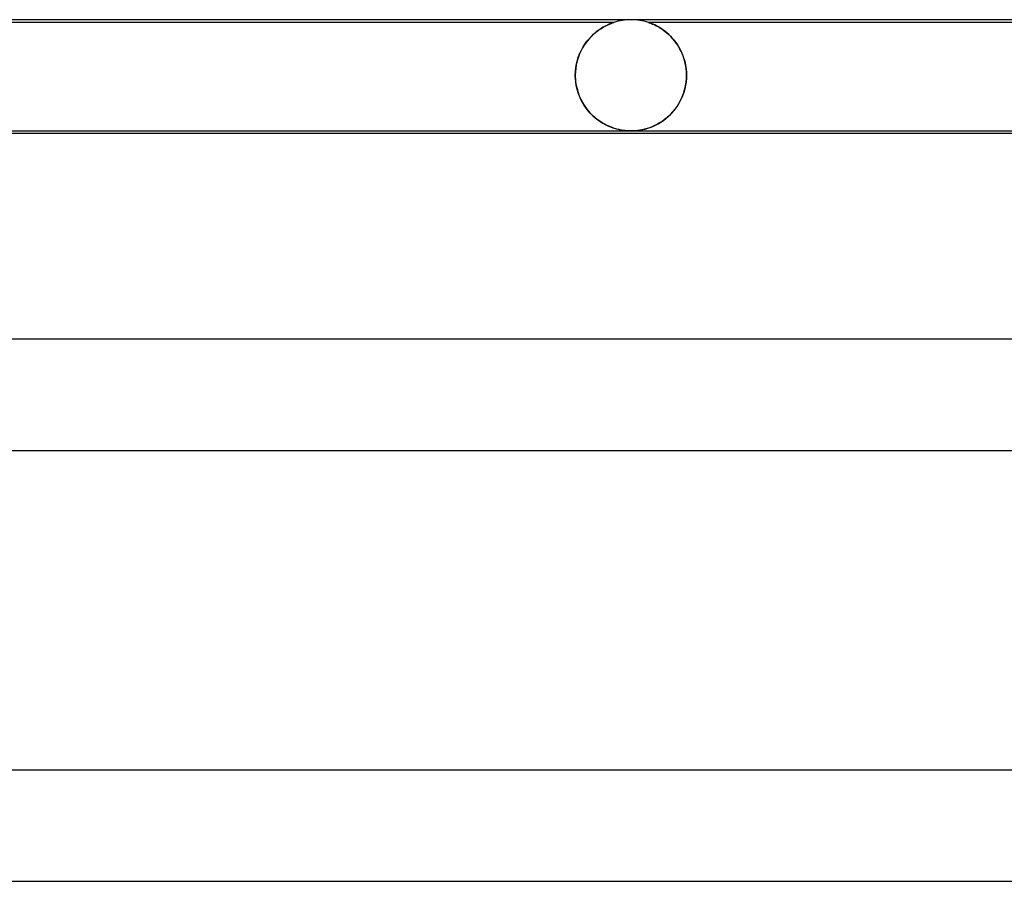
# Model space of a CAD drawing. Header units: millimetres. Extents: x -485 to 485, y -2 to 310.
# Tile 76 of 82: x 221 to 256, y 279 to 310. Entities that reach past the tile are written whole.
import ezdxf

# ---------------------------------------------------------------- set-up
doc = ezdxf.new("R2010")
doc.units = ezdxf.units.MM
doc.layers.add('HIDDEN', color=7, linetype='Continuous')
doc.layers.add('THICK', color=7, linetype='Continuous')

msp = doc.modelspace()

# ---------------------------------------------------------------- linework, layer by layer
at = {"layer": 'HIDDEN'}
for p, q in [((242.375, 309.9), (216.624, 309.9)), ((241.872, 309.653), (241.81, 309.609)), ((241.822, 309.618), (241.906, 309.675)), ((241.932, 309.692), (241.872, 309.653)), ((241.906, 309.675), (241.988, 309.725)), ((241.99, 309.727), (241.932, 309.692)), ((241.988, 309.725), (242.064, 309.768)), ((242.045, 309.758), (241.99, 309.727)), ((242.097, 309.785), (242.045, 309.758)), ((242.064, 309.768), (242.136, 309.804)), ((242.146, 309.809), (242.097, 309.785)), ((242.136, 309.804), (242.2, 309.833)), ((242.193, 309.83), (242.146, 309.809)), ((242.236, 309.848), (242.193, 309.83)), ((242.2, 309.833), (242.256, 309.857)), ((242.275, 309.864), (242.236, 309.848)), ((242.256, 309.857), (242.302, 309.874)), ((242.309, 309.877), (242.275, 309.864)), ((242.302, 309.874), (242.336, 309.887)), ((242.337, 309.887), (242.309, 309.877)), ((242.336, 309.887), (242.359, 309.894)), ((242.358, 309.894), (242.337, 309.887)), ((242.371, 309.898), (242.358, 309.894)), ((242.359, 309.894), (242.371, 309.899)), ((242.371, 309.899), (242.376, 309.9)), ((242.376, 309.9), (242.371, 309.898)), ((243.631, 309.898), (243.625, 309.9)), ((243.625, 309.9), (243.626, 309.899)), ((267.375, 309.9), (243.625, 309.9)), ((243.626, 309.899), (243.636, 309.896)), ((243.645, 309.893), (243.631, 309.898)), ((243.636, 309.896), (243.652, 309.891)), ((243.667, 309.886), (243.645, 309.893)), ((243.652, 309.891), (243.675, 309.883)), ((243.699, 309.874), (243.667, 309.886)), ((243.675, 309.883), (243.703, 309.872)), ((243.741, 309.857), (243.699, 309.874)), ((243.703, 309.872), (243.737, 309.859)), ((243.737, 309.859), (243.775, 309.843)), ((243.792, 309.836), (243.741, 309.857)), ((243.775, 309.843), (243.817, 309.825)), ((243.849, 309.81), (243.792, 309.836)), ((243.817, 309.825), (243.861, 309.805)), ((243.913, 309.779), (243.849, 309.81)), ((243.861, 309.805), (243.908, 309.781)), ((243.908, 309.781), (243.957, 309.755)), ((243.981, 309.742), (243.913, 309.779)), ((243.957, 309.755), (244.009, 309.726)), ((244.053, 309.699), (243.981, 309.742)), ((244.009, 309.726), (244.064, 309.692)), ((244.128, 309.65), (244.053, 309.699)), ((244.064, 309.692), (244.121, 309.655)), ((244.121, 309.655), (244.179, 309.614)), ((244.205, 309.594), (244.128, 309.65)), ((241.413, 309.224), (241.49, 309.316)), ((241.489, 309.315), (241.427, 309.241)), ((241.552, 309.384), (241.489, 309.315)), ((241.49, 309.316), (241.57, 309.401)), ((241.617, 309.448), (241.552, 309.384)), ((241.57, 309.401), (241.652, 309.48)), ((241.682, 309.507), (241.617, 309.448)), ((241.652, 309.48), (241.737, 309.553)), ((241.747, 309.561), (241.682, 309.507)), ((241.737, 309.553), (241.822, 309.618)), ((241.81, 309.609), (241.747, 309.561)), ((244.179, 309.614), (244.239, 309.568)), ((244.283, 309.532), (244.205, 309.594)), ((244.239, 309.568), (244.299, 309.518)), ((244.359, 309.464), (244.283, 309.532)), ((244.299, 309.518), (244.36, 309.463)), ((244.433, 309.391), (244.359, 309.464)), ((244.36, 309.463), (244.421, 309.404)), ((244.421, 309.404), (244.482, 309.339)), ((244.505, 309.312), (244.433, 309.391)), ((244.482, 309.339), (244.541, 309.27)), ((244.574, 309.228), (244.505, 309.312)), ((241.256, 308.99), (241.206, 308.896)), ((241.212, 308.909), (241.274, 309.02)), ((241.31, 309.078), (241.256, 308.99)), ((241.274, 309.02), (241.341, 309.125)), ((241.367, 309.162), (241.31, 309.078)), ((241.341, 309.125), (241.413, 309.224)), ((241.427, 309.241), (241.367, 309.162)), ((244.541, 309.27), (244.598, 309.197)), ((244.639, 309.139), (244.574, 309.228)), ((244.598, 309.197), (244.652, 309.119)), ((244.701, 309.044), (244.639, 309.139)), ((244.652, 309.119), (244.705, 309.037)), ((244.758, 308.943), (244.701, 309.044)), ((244.705, 309.037), (244.754, 308.951)), ((244.754, 308.951), (244.8, 308.86)), ((244.809, 308.838), (244.758, 308.943)), ((241.081, 308.588), (241.05, 308.477)), ((241.067, 308.542), (241.108, 308.67)), ((241.118, 308.695), (241.081, 308.588)), ((241.108, 308.67), (241.157, 308.792)), ((241.16, 308.798), (241.118, 308.695)), ((241.157, 308.792), (241.212, 308.909)), ((241.206, 308.896), (241.16, 308.798)), ((244.8, 308.86), (244.842, 308.764)), ((244.856, 308.729), (244.809, 308.838)), ((244.842, 308.764), (244.879, 308.665)), ((244.896, 308.614), (244.856, 308.729)), ((244.879, 308.665), (244.912, 308.562)), ((244.93, 308.496), (244.896, 308.614)), ((241.007, 308.244), (240.996, 308.122)), ((240.997, 308.139), (241.011, 308.275)), ((241.025, 308.362), (241.007, 308.244)), ((241.011, 308.275), (241.035, 308.41)), ((241.05, 308.477), (241.025, 308.362)), ((241.035, 308.41), (241.067, 308.542)), ((244.912, 308.562), (244.94, 308.456)), ((244.957, 308.375), (244.93, 308.496)), ((244.94, 308.456), (244.962, 308.346)), ((244.976, 308.251), (244.957, 308.375)), ((244.962, 308.346), (244.979, 308.232)), ((244.988, 308.126), (244.976, 308.251)), ((244.979, 308.232), (244.989, 308.117)), ((240.992, 308), (240.997, 308.139)), ((240.996, 308.122), (240.992, 308)), ((240.992, 308), (240.992, 307.983)), ((240.992, 307.983), (240.992, 308)), ((240.992, 307.983), (240.992, 307.967)), ((240.992, 307.967), (240.992, 307.983)), ((240.992, 307.967), (240.992, 307.95)), ((240.992, 307.95), (240.992, 307.967)), ((240.992, 307.95), (240.993, 307.933)), ((240.993, 307.933), (240.992, 307.95)), ((240.993, 307.933), (240.993, 307.917)), ((240.993, 307.917), (240.993, 307.933)), ((240.993, 307.917), (240.994, 307.9)), ((240.994, 307.9), (240.993, 307.917)), ((240.994, 307.9), (241.005, 307.768)), ((241.006, 307.763), (240.994, 307.9)), ((244.977, 307.757), (244.989, 307.9)), ((244.989, 307.9), (244.979, 307.77)), ((244.992, 308), (244.988, 308.126)), ((244.989, 308.117), (244.992, 308)), ((244.99, 307.917), (244.989, 307.9)), ((244.989, 307.9), (244.99, 307.917)), ((244.991, 307.933), (244.99, 307.917)), ((244.99, 307.917), (244.991, 307.933)), ((244.992, 307.967), (244.991, 307.95)), ((244.991, 307.95), (244.992, 307.967)), ((244.991, 307.95), (244.991, 307.933)), ((244.991, 307.933), (244.991, 307.95)), ((244.992, 308), (244.992, 307.983)), ((244.992, 307.983), (244.992, 308)), ((244.992, 307.983), (244.992, 307.967)), ((244.992, 307.967), (244.992, 307.983)), ((241.005, 307.768), (241.025, 307.637)), ((241.027, 307.629), (241.006, 307.763)), ((241.025, 307.637), (241.054, 307.507)), ((241.056, 307.498), (241.027, 307.629)), ((244.932, 307.511), (244.896, 307.386)), ((244.923, 307.478), (244.955, 307.615)), ((244.959, 307.64), (244.932, 307.511)), ((244.955, 307.615), (244.977, 307.757)), ((244.979, 307.77), (244.959, 307.64)), ((241.054, 307.507), (241.09, 307.381)), ((241.094, 307.37), (241.056, 307.498)), ((241.09, 307.381), (241.135, 307.259)), ((241.139, 307.248), (241.094, 307.37)), ((241.135, 307.259), (241.187, 307.141)), ((241.191, 307.132), (241.139, 307.248)), ((244.78, 307.102), (244.835, 307.221)), ((244.853, 307.265), (244.802, 307.147)), ((244.835, 307.221), (244.883, 307.347)), ((244.896, 307.386), (244.853, 307.265)), ((244.883, 307.347), (244.923, 307.478)), ((241.187, 307.141), (241.246, 307.027)), ((241.249, 307.021), (241.191, 307.132)), ((241.246, 307.027), (241.311, 306.919)), ((241.313, 306.916), (241.249, 307.021)), ((241.311, 306.919), (241.382, 306.817)), ((241.381, 306.817), (241.313, 306.916)), ((241.454, 306.724), (241.381, 306.817)), ((241.382, 306.817), (241.458, 306.72)), ((244.612, 306.824), (244.538, 306.728)), ((244.58, 306.782), (244.652, 306.882)), ((244.681, 306.927), (244.612, 306.824)), ((244.652, 306.882), (244.719, 306.989)), ((244.745, 307.034), (244.681, 306.927)), ((244.719, 306.989), (244.78, 307.102)), ((244.802, 307.147), (244.745, 307.034)), ((241.531, 306.637), (241.454, 306.724)), ((241.458, 306.72), (241.539, 306.629)), ((241.611, 306.556), (241.531, 306.637)), ((241.539, 306.629), (241.623, 306.545)), ((241.695, 306.481), (241.611, 306.556)), ((241.623, 306.545), (241.71, 306.468)), ((241.781, 306.411), (241.695, 306.481)), ((241.71, 306.468), (241.8, 306.398)), ((244.29, 306.475), (244.202, 306.405)), ((244.252, 306.443), (244.34, 306.519)), ((244.376, 306.553), (244.29, 306.475)), ((244.34, 306.519), (244.424, 306.6)), ((244.459, 306.637), (244.376, 306.553)), ((244.424, 306.6), (244.504, 306.688)), ((244.538, 306.728), (244.459, 306.637)), ((244.504, 306.688), (244.58, 306.782)), ((241.87, 306.347), (241.781, 306.411)), ((241.8, 306.398), (241.89, 306.334)), ((241.961, 306.289), (241.87, 306.347)), ((241.89, 306.334), (241.981, 306.277)), ((242.053, 306.237), (241.961, 306.289)), ((241.981, 306.277), (242.073, 306.227)), ((242.144, 306.192), (242.053, 306.237)), ((242.073, 306.227), (242.164, 306.182)), ((242.233, 306.152), (242.144, 306.192)), ((242.164, 306.182), (242.254, 306.144)), ((242.322, 306.118), (242.233, 306.152)), ((242.254, 306.144), (242.344, 306.11)), ((242.408, 306.089), (242.322, 306.118)), ((242.344, 306.11), (242.435, 306.081)), ((243.666, 306.115), (243.577, 306.086)), ((243.601, 306.093), (243.692, 306.124)), ((243.755, 306.149), (243.666, 306.115)), ((243.692, 306.124), (243.785, 306.161)), ((243.844, 306.188), (243.755, 306.149)), ((243.785, 306.161), (243.879, 306.204)), ((243.933, 306.233), (243.844, 306.188)), ((243.879, 306.204), (243.974, 306.255)), ((244.024, 306.284), (243.933, 306.233)), ((243.974, 306.255), (244.069, 306.311)), ((244.113, 306.341), (244.024, 306.284)), ((244.069, 306.311), (244.162, 306.374)), ((244.202, 306.405), (244.113, 306.341)), ((244.162, 306.374), (244.252, 306.443)), ((242.492, 306.065), (242.408, 306.089)), ((242.435, 306.081), (242.525, 306.057)), ((242.573, 306.046), (242.492, 306.065)), ((242.525, 306.057), (242.614, 306.037)), ((242.649, 306.031), (242.573, 306.046)), ((242.614, 306.037), (242.702, 306.022)), ((242.722, 306.019), (242.649, 306.031)), ((242.702, 306.022), (242.784, 306.012)), ((242.791, 306.011), (242.722, 306.019)), ((242.784, 306.012), (242.86, 306.005)), ((242.86, 306.005), (242.791, 306.011)), ((242.86, 306.005), (242.932, 306.001)), ((242.928, 306.001), (242.86, 306.005)), ((242.997, 306), (242.928, 306.001)), ((242.932, 306.001), (243.001, 306)), ((243.071, 306.001), (242.999, 306)), ((243.001, 306), (243.068, 306.001)), ((243.068, 306.001), (243.135, 306.005)), ((243.147, 306.005), (243.071, 306.001)), ((243.135, 306.005), (243.203, 306.01)), ((243.226, 306.013), (243.147, 306.005)), ((243.203, 306.01), (243.273, 306.019)), ((243.311, 306.024), (243.226, 306.013)), ((243.273, 306.019), (243.347, 306.03)), ((243.399, 306.04), (243.311, 306.024)), ((243.347, 306.03), (243.427, 306.046)), ((243.488, 306.061), (243.399, 306.04)), ((243.427, 306.046), (243.512, 306.067)), ((243.577, 306.086), (243.488, 306.061)), ((243.512, 306.067), (243.601, 306.093))]:
    msp.add_line(p, q, dxfattribs=at)
for start, end in [(90, 108.1986), (71.8035, 90)]:
    msp.add_arc((243, 308), 2, start, end, dxfattribs=at)
at = {"layer": 'THICK'}
for p, q in [((268, 310), (0, 310)), ((191.653, 306), (267.993, 306)), ((265.768, 305.9), (191.693, 305.9)), ((242.998, 306), (242.997, 306)), ((242.997, 306), (242.997, 306)), ((242.999, 306), (242.998, 306)), ((242.998, 306), (242.998, 306)), ((242.998, 306), (242.998, 306)), ((242.999, 306), (242.999, 306)), ((275.5, 298.5), (0, 298.5)), ((196.171, 294.5), (275.494, 294.5)), ((284, 283), (0, 283)), ((202.26, 279), (283.994, 279))]:
    msp.add_line(p, q, dxfattribs=at)

doc.saveas('drawing.dxf')
